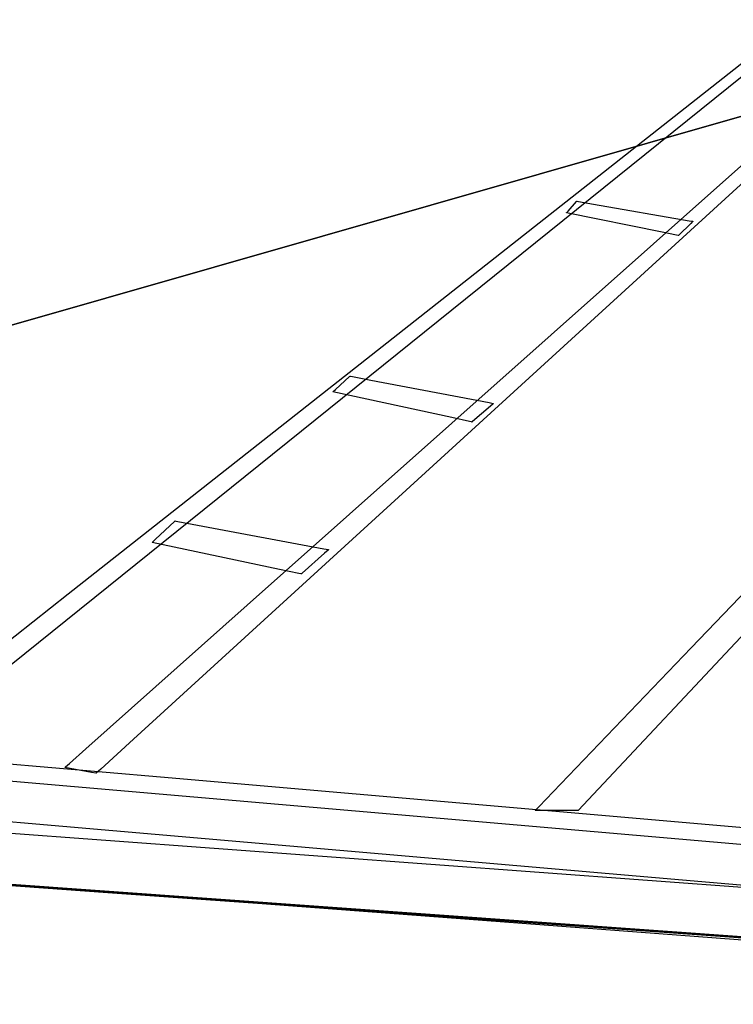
# Model space of a CAD drawing. Extents: x -3.57 to 3.57, y -2.08 to 2.06.
# Tile 169 of 219: x 0.63 to 1.33, y -0.5 to 0.47. Entities that reach past the tile are written whole.
import ezdxf

# ---------------------------------------------------------------- set-up
doc = ezdxf.new("R2010")
doc.units = 0

msp = doc.modelspace()

# ---------------------------------------------------------------- linework, layer by layer
at = {"layer": 'Layer 1', "color": 7, "linetype": 'CONTINUOUS'}
for p, q in [((0.855351, -0.108345), (1.86573, 0.790798)), ((0.679891, -0.097212), (1.779489, 0.769488)), ((1.290757, -0.150124), (2.155143, 0.751335)), ((1.73811, 0.668646), (0.743955, -0.239765)), ((1.638153, 0.649896), (0.555936, -0.221436)), ((2.052032, 0.620055), (1.179984, -0.309646)), ((-2.006306, -0.587145), (1.618032, 0.451027)), ((1.575235, 0.438768), (-2.647772, -0.77089)), ((1.170168, 0.278392), (1.178281, 0.28766)), ((1.178281, 0.28766), (1.178564, 0.287984)), ((1.178564, 0.287984), (1.178579, 0.288)), ((1.178579, 0.288), (1.178579, 0.288)), ((1.178579, 0.288), (1.178579, 0.288)), ((1.178579, 0.288), (1.178579, 0.288)), ((1.178579, 0.288), (1.178579, 0.288)), ((1.178579, 0.288), (1.178579, 0.288)), ((1.178579, 0.288), (1.178579, 0.288)), ((1.178579, 0.288), (1.178579, 0.288)), ((1.178579, 0.288), (1.178579, 0.288)), ((1.178579, 0.288), (1.178581, 0.288)), ((1.178581, 0.288), (1.178588, 0.287998)), ((1.178588, 0.287998), (1.178658, 0.287986)), ((1.178658, 0.287986), (1.179006, 0.287926)), ((1.179006, 0.287926), (1.180489, 0.28767)), ((1.180489, 0.28767), (1.195187, 0.28513)), ((1.195187, 0.28513), (1.289042, 0.26891)), ((1.168732, 0.276752), (1.168733, 0.276753)), ((1.168732, 0.276752), (1.168732, 0.276752)), ((1.168732, 0.276752), (1.168732, 0.276752)), ((1.168732, 0.276752), (1.168732, 0.276752)), ((1.168732, 0.276752), (1.168732, 0.276752)), ((1.168732, 0.276752), (1.168732, 0.276752)), ((1.168732, 0.276752), (1.168732, 0.276752)), ((1.262426, 0.257533), (1.168732, 0.276752)), ((1.168733, 0.276753), (1.168739, 0.27676)), ((1.168739, 0.27676), (1.168769, 0.276794)), ((1.168769, 0.276794), (1.168897, 0.276941)), ((1.168897, 0.276941), (1.170168, 0.278392)), ((1.290434, 0.266264), (1.278846, 0.254677)), ((1.289042, 0.26891), (1.29232, 0.268343)), ((1.292248, 0.268079), (1.290434, 0.266264)), ((1.292431, 0.268262), (1.292248, 0.268079)), ((1.29232, 0.268343), (1.292483, 0.268315)), ((1.292474, 0.268305), (1.292431, 0.268262)), ((1.292483, 0.268314), (1.292474, 0.268305)), ((1.292483, 0.268315), (1.292484, 0.268315)), ((1.292484, 0.268315), (1.292483, 0.268314)), ((1.292484, 0.268315), (1.292484, 0.268315)), ((1.292484, 0.268315), (1.292484, 0.268315)), ((1.292484, 0.268315), (1.292484, 0.268315)), ((1.292484, 0.268315), (1.292484, 0.268315)), ((1.292484, 0.268315), (1.292484, 0.268315)), ((1.292484, 0.268315), (1.292484, 0.268315)), ((1.292484, 0.268315), (1.292484, 0.268315)), ((1.292484, 0.268315), (1.292484, 0.268315)), ((1.276581, 0.254629), (1.262426, 0.257533)), ((1.278009, 0.254336), (1.276581, 0.254629)), ((1.278345, 0.254268), (1.278009, 0.254336)), ((1.278413, 0.254254), (1.278345, 0.254268)), ((1.278419, 0.254252), (1.278413, 0.254254)), ((1.278421, 0.254252), (1.278419, 0.254252)), ((1.278472, 0.254303), (1.278421, 0.254252)), ((1.278421, 0.254252), (1.278421, 0.254252)), ((1.278421, 0.254252), (1.278421, 0.254252)), ((1.278421, 0.254252), (1.278421, 0.254252)), ((1.278421, 0.254252), (1.278421, 0.254252)), ((1.278421, 0.254252), (1.278421, 0.254252)), ((1.278421, 0.254252), (1.278421, 0.254252)), ((1.278421, 0.254252), (1.278421, 0.254252)), ((1.278421, 0.254252), (1.278421, 0.254252)), ((1.278421, 0.254252), (1.278421, 0.254252)), ((1.278421, 0.254252), (1.278421, 0.254252)), ((1.278846, 0.254677), (1.278472, 0.254303)), ((0.94198, 0.103228), (0.955884, 0.115973)), ((0.955884, 0.115973), (0.956369, 0.116419)), ((0.956369, 0.116419), (0.956394, 0.116441)), ((0.956394, 0.116441), (0.956394, 0.116441)), ((0.956394, 0.116441), (0.956394, 0.116441)), ((0.956394, 0.116441), (0.956394, 0.116441)), ((0.956394, 0.116441), (0.956394, 0.116441)), ((0.956394, 0.116441), (0.956394, 0.116441)), ((0.956394, 0.116441), (0.956394, 0.116441)), ((0.956394, 0.116441), (0.956394, 0.116441)), ((0.956394, 0.116441), (0.956394, 0.116441)), ((0.956394, 0.116441), (0.956396, 0.11644)), ((0.956396, 0.11644), (0.956405, 0.116439)), ((0.956405, 0.116439), (0.956492, 0.116422)), ((0.956492, 0.116422), (0.956921, 0.116341)), ((0.956921, 0.116341), (0.958752, 0.115993)), ((0.958752, 0.115993), (0.976898, 0.112545)), ((0.976898, 0.112545), (1.092766, 0.090528)), ((0.93952, 0.100973), (0.939521, 0.100974)), ((0.93952, 0.100972), (0.93952, 0.100973)), ((0.93952, 0.100973), (0.93952, 0.100973)), ((0.93952, 0.100972), (0.93952, 0.100972)), ((0.93952, 0.100972), (0.93952, 0.100972)), ((0.93952, 0.100972), (0.93952, 0.100972)), ((0.93952, 0.100972), (0.93952, 0.100972)), ((1.05603, 0.075747), (0.93952, 0.100972)), ((0.939521, 0.100974), (0.939531, 0.100983)), ((0.939531, 0.100983), (0.939583, 0.10103)), ((0.939583, 0.10103), (0.939803, 0.101232)), ((0.939803, 0.101232), (0.94198, 0.103228)), ((1.09394, 0.087055), (1.076559, 0.071993)), ((1.092766, 0.090528), (1.096812, 0.089759)), ((1.096662, 0.089414), (1.09394, 0.087055)), ((1.096937, 0.089652), (1.096662, 0.089414)), ((1.096812, 0.089759), (1.097015, 0.089721)), ((1.097001, 0.089708), (1.096937, 0.089652)), ((1.097014, 0.089719), (1.097001, 0.089708)), ((1.097015, 0.08972), (1.097014, 0.089719)), ((1.097015, 0.089721), (1.097016, 0.08972)), ((1.097016, 0.08972), (1.097015, 0.08972)), ((1.097016, 0.08972), (1.097016, 0.08972)), ((1.097016, 0.08972), (1.097016, 0.08972)), ((1.097016, 0.08972), (1.097016, 0.08972)), ((1.097016, 0.08972), (1.097016, 0.08972)), ((1.097016, 0.08972), (1.097016, 0.08972)), ((1.097016, 0.08972), (1.097016, 0.08972)), ((1.097016, 0.08972), (1.097016, 0.08972)), ((1.073633, 0.071936), (1.05603, 0.075747)), ((1.075409, 0.071552), (1.073633, 0.071936)), ((1.075826, 0.071462), (1.075409, 0.071552)), ((1.075911, 0.071443), (1.075826, 0.071462)), ((1.075919, 0.071442), (1.075911, 0.071443)), ((1.075921, 0.071441), (1.075919, 0.071442)), ((1.075997, 0.071507), (1.075921, 0.071441)), ((1.075921, 0.071441), (1.075921, 0.071441)), ((1.075921, 0.071441), (1.075921, 0.071441)), ((1.075921, 0.071441), (1.075921, 0.071441)), ((1.075921, 0.071441), (1.075921, 0.071441)), ((1.075921, 0.071441), (1.075921, 0.071441)), ((1.075921, 0.071441), (1.075921, 0.071441)), ((1.075921, 0.071441), (1.075921, 0.071441)), ((1.075921, 0.071441), (1.075921, 0.071441)), ((1.075921, 0.071441), (1.075921, 0.071441)), ((1.075921, 0.071441), (1.075921, 0.071441)), ((1.076559, 0.071993), (1.075997, 0.071507)), ((0.765615, -0.043602), (0.784155, -0.026224)), ((0.784155, -0.026224), (0.784802, -0.025617)), ((0.784802, -0.025617), (0.784834, -0.025587)), ((0.784834, -0.025587), (0.784835, -0.025587)), ((0.784835, -0.025587), (0.784835, -0.025587)), ((0.784835, -0.025587), (0.784835, -0.025587)), ((0.784835, -0.025587), (0.784835, -0.025587)), ((0.784835, -0.025587), (0.784835, -0.025587)), ((0.784835, -0.025587), (0.784835, -0.025587)), ((0.784835, -0.025587), (0.784835, -0.025587)), ((0.784835, -0.025587), (0.784835, -0.025587)), ((0.784835, -0.025587), (0.784838, -0.025587)), ((0.784838, -0.025587), (0.784846, -0.025589)), ((0.784846, -0.025589), (0.78494, -0.025606)), ((0.78494, -0.025606), (0.785399, -0.025692)), ((0.785399, -0.025692), (0.787358, -0.026058)), ((0.787358, -0.026058), (0.806774, -0.029687)), ((0.806774, -0.029687), (0.930752, -0.052859)), ((0.762335, -0.046677), (0.762336, -0.046676)), ((0.762335, -0.046677), (0.762335, -0.046677)), ((0.762335, -0.046677), (0.762335, -0.046677)), ((0.762335, -0.046677), (0.762335, -0.046677)), ((0.762335, -0.046677), (0.762335, -0.046677)), ((0.762335, -0.046677), (0.762335, -0.046677)), ((0.762335, -0.046677), (0.762335, -0.046677)), ((0.887256, -0.073103), (0.762335, -0.046677)), ((0.762336, -0.046676), (0.76235, -0.046662)), ((0.76235, -0.046662), (0.762419, -0.046598)), ((0.762419, -0.046598), (0.762712, -0.046323)), ((0.762712, -0.046323), (0.765615, -0.043602)), ((0.931404, -0.057194), (0.90939, -0.076892)), ((0.930752, -0.052859), (0.935082, -0.053668)), ((0.934851, -0.05411), (0.931404, -0.057194)), ((0.935199, -0.053798), (0.934851, -0.05411)), ((0.935082, -0.053668), (0.935298, -0.053708)), ((0.935281, -0.053725), (0.935199, -0.053798)), ((0.935297, -0.053711), (0.935281, -0.053725)), ((0.935299, -0.053709), (0.935297, -0.053711)), ((0.935298, -0.053708), (0.935299, -0.053709)), ((0.935299, -0.053709), (0.935299, -0.053709)), ((0.935299, -0.053709), (0.935299, -0.053709)), ((0.935299, -0.053709), (0.935299, -0.053709)), ((0.935299, -0.053709), (0.935299, -0.053709)), ((0.935299, -0.053709), (0.935299, -0.053709)), ((0.935299, -0.053709), (0.935299, -0.053709)), ((0.935299, -0.053709), (0.935299, -0.053709)), ((0.935299, -0.053709), (0.935299, -0.053709)), ((0.906129, -0.077095), (0.887256, -0.073103)), ((0.908033, -0.077498), (0.906129, -0.077095)), ((0.90939, -0.076892), (0.908679, -0.077528)), ((0.908481, -0.077593), (0.908033, -0.077498)), ((0.908571, -0.077612), (0.908481, -0.077593)), ((0.90858, -0.077614), (0.908571, -0.077612)), ((0.908582, -0.077614), (0.90858, -0.077614)), ((0.908583, -0.077614), (0.908582, -0.077614)), ((0.908679, -0.077528), (0.908583, -0.077614)), ((0.908583, -0.077614), (0.908583, -0.077614)), ((0.908583, -0.077614), (0.908583, -0.077614)), ((0.908583, -0.077614), (0.908583, -0.077614)), ((0.908583, -0.077614), (0.908583, -0.077614)), ((0.908583, -0.077614), (0.908583, -0.077614)), ((0.908583, -0.077614), (0.908583, -0.077614)), ((0.908583, -0.077614), (0.908583, -0.077614)), ((0.908583, -0.077614), (0.908583, -0.077614)), ((0.908583, -0.077614), (0.908583, -0.077614)), ((0.507689, -0.232941), (0.679891, -0.097212)), ((0.697121, -0.249155), (0.855351, -0.108345)), ((1.15539, -0.291297), (1.290757, -0.150124)), ((0.743955, -0.239765), (0.711832, -0.269117)), ((0.681157, -0.263361), (0.697121, -0.249155)), ((0.77046, -0.276895), (0.531161, -0.25614)), ((0.77046, -0.276895), (0.531161, -0.25614)), ((1.376416, -0.346325), (0.467999, -0.267535)), ((0.676555, -0.267457), (0.676555, -0.267456)), ((0.676555, -0.267456), (0.676556, -0.267456)), ((0.676555, -0.267457), (0.676555, -0.267457)), ((0.676555, -0.267457), (0.676555, -0.267457)), ((0.702981, -0.272262), (0.676555, -0.267457)), ((0.676556, -0.267456), (0.676561, -0.267452)), ((0.676561, -0.267452), (0.676578, -0.267436)), ((0.676578, -0.267436), (0.67665, -0.267372)), ((0.67665, -0.267372), (0.67741, -0.266696)), ((0.67741, -0.266696), (0.681157, -0.263361)), ((0.711832, -0.269117), (0.707493, -0.273082)), ((0.706973, -0.272988), (0.702981, -0.272262)), ((0.707376, -0.273062), (0.706973, -0.272988)), ((0.707471, -0.273079), (0.707376, -0.273062)), ((0.70749, -0.273082), (0.707471, -0.273079)), ((0.707492, -0.273083), (0.70749, -0.273082)), ((0.707493, -0.273082), (0.707492, -0.273082)), ((0.707492, -0.273082), (0.707492, -0.273083)), ((0.707492, -0.273083), (0.707492, -0.273083)), ((0.707492, -0.273083), (0.707492, -0.273083)), ((0.707492, -0.273083), (0.707492, -0.273083)), ((0.707492, -0.273083), (0.707492, -0.273083)), ((0.707492, -0.273083), (0.707492, -0.273083)), ((0.707492, -0.273083), (0.707492, -0.273083)), ((0.707492, -0.273083), (0.707492, -0.273083)), ((0.707492, -0.273083), (0.707492, -0.273083)), ((0.707492, -0.273083), (0.707492, -0.273083)), ((1.346168, -0.326828), (0.77046, -0.276895)), ((1.346168, -0.326828), (0.77046, -0.276895)), ((1.141733, -0.30554), (1.15539, -0.291297)), ((0.457939, -0.306037), (0.633308, -0.321247)), ((1.137876, -0.309561), (1.138526, -0.308883)), ((1.138526, -0.308883), (1.141733, -0.30554)), ((1.137795, -0.309646), (1.137796, -0.309645)), ((1.137796, -0.309646), (1.137795, -0.309646)), ((1.137795, -0.309646), (1.137795, -0.309646)), ((1.137795, -0.309646), (1.137795, -0.309646)), ((1.137795, -0.309646), (1.137795, -0.309646)), ((1.137795, -0.309646), (1.137795, -0.309646)), ((1.137796, -0.309644), (1.1378, -0.309641)), ((1.137796, -0.309645), (1.137796, -0.309644)), ((1.137856, -0.309646), (1.137796, -0.309646)), ((1.1378, -0.309641), (1.137815, -0.309625)), ((1.137815, -0.309625), (1.137876, -0.309561)), ((1.13907, -0.309646), (1.137856, -0.309646)), ((1.173833, -0.309646), (1.13907, -0.309646)), ((1.179277, -0.309646), (1.173833, -0.309646)), ((1.179826, -0.309646), (1.179277, -0.309646)), ((1.179955, -0.309646), (1.179826, -0.309646)), ((1.179981, -0.309646), (1.179955, -0.309646)), ((1.179983, -0.309646), (1.179981, -0.309646)), ((1.179984, -0.309646), (1.179983, -0.309646)), ((1.179984, -0.309646), (1.179984, -0.309646)), ((1.179984, -0.309646), (1.179984, -0.309646)), ((1.179984, -0.309646), (1.179984, -0.309646)), ((1.179984, -0.309646), (1.179984, -0.309646)), ((1.179984, -0.309646), (1.179984, -0.309646)), ((1.376416, -0.38775), (0.467999, -0.320547)), ((0.633308, -0.321247), (1.210391, -0.371299)), ((0.719006, -0.390319), (0.492331, -0.374128)), ((1.399771, -0.437642), (0.514731, -0.374423)), ((1.210391, -0.371299), (1.446412, -0.39177)), ((1.396853, -0.440945), (0.569747, -0.37848)), ((0.57201, -0.378514), (1.457064, -0.441735)), ((0.597854, -0.380189), (1.537169, -0.447457)), ((0.597854, -0.380189), (1.537169, -0.447457)), ((1.3283, -0.433842), (0.719006, -0.390319)), ((1.516048, -0.447253), (1.3283, -0.433842))]:
    msp.add_line(p, q, dxfattribs=at)

doc.saveas('drawing.dxf')
